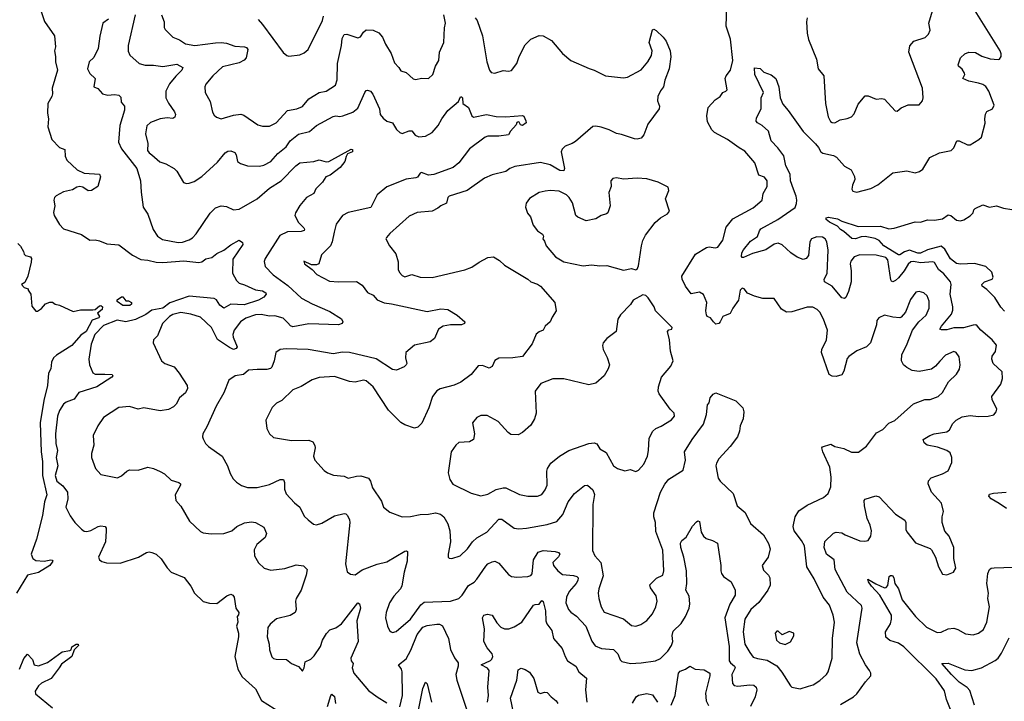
# Model space of a CAD drawing. Extents: x 2293139 to 2515392, y 824115 to 1006937.
# Tile 57 of 256: x 2328548 to 2335671, y 903422 to 908351. Entities that reach past the tile are written whole.
import ezdxf

# ---------------------------------------------------------------- set-up
doc = ezdxf.new("R2010")
doc.units = 0

msp = doc.modelspace()

# ---------------------------------------------------------------- linework, layer by layer
at = {"layer": '0CON10XD'}
for points in [[(2328682.9, 908475), (2328727.4, 908337.4), (2328800, 908235), (2328806.2, 908155), (2328798.8, 908125), (2328807.5, 908085), (2328807.1, 908045), (2328821.4, 907985), (2328783.8, 907855), (2328786.2, 907815), (2328781.2, 907795), (2328751.2, 907745), (2328748.8, 907675), (2328757.5, 907635), (2328751.2, 907575), (2328780, 907485), (2328835, 907426.7), (2328875, 907412.5), (2328876, 907365), (2328888, 907335), (2328965, 907266.2), (2329015, 907240), (2329125, 907232.5), (2329132.5, 907215), (2329112.5, 907145), (2329066.7, 907115), (2329042.4, 907112.4), (2329005, 907140.8), (2328984.3, 907145.7), (2328960.5, 907139.5), (2328930, 907120), (2328864.3, 907105.7), (2328812.6, 907077.4), (2328800.8, 907065), (2328794.2, 907045), (2328802.9, 907005), (2328793.2, 906956.8), (2328796.9, 906935), (2328835, 906870.8), (2328865, 906839.2), (2328995, 906797.1), (2329055, 906756.2), (2329095, 906758), (2329125, 906752), (2329179.3, 906730.7), (2329265, 906723.3), (2329365, 906647.8), (2329425, 906617.3), (2329475, 906612.7), (2329535, 906596.5), (2329583.8, 906593.8), (2329735, 906607.7), (2329844, 906596), (2329865, 906600.5), (2329895, 906622.3), (2329938.8, 906631.2), (2329975, 906660.9), (2330025, 906683.1), (2330075, 906723.3), (2330137, 906757), (2330159.3, 906739.3), (2330163.3, 906725), (2330091.2, 906618.8), (2330087.9, 906517.9), (2330116, 906465), (2330135.6, 906445.6), (2330175, 906433.9), (2330255, 906396.9), (2330305, 906389.4), (2330328, 906375), (2330330.6, 906365), (2330315.4, 906345), (2330275, 906323.3)], [(2331573, 906987), (2331533.2, 906966.8), (2331423.2, 906956.8), (2331365, 906930.8), (2331225.8, 906805), (2331202.5, 906775), (2331197.5, 906765), (2331224.3, 906715), (2331268.7, 906658.7), (2331285, 906600), (2331287.1, 906545), (2331295, 906523.8), (2331315, 906502), (2331335, 906492), (2331385, 906508.5), (2331445, 906488.9), (2331532.7, 906487.3), (2331767.2, 906542.8), (2331818.2, 906561.8), (2331871.7, 906598.3), (2331935, 906630), (2331975, 906635.8), (2332020.3, 906610.3), (2332055.5, 906575.5), (2332223.9, 906473.9), (2332245.3, 906455.3), (2332295, 906438.5), (2332315.8, 906425), (2332420, 906305), (2332430, 906245), (2332399.3, 906200.7), (2332386.7, 906165), (2332350, 906135), (2332333.9, 906106.1), (2332305, 906093.8), (2332285, 906076.7), (2332255, 906006.7), (2332185, 905914.3), (2332115.4, 905904.6), (2332015, 905903.1), (2331984.3, 905885.7), (2331965, 905843.3), (2331945, 905831.2), (2331895, 905851.2), (2331865, 905848), (2331815, 905784.4), (2331739.8, 905730.2), (2331691.7, 905708.3), (2331588.7, 905681.3), (2331565, 905668), (2331535, 905626.7), (2331508, 905545), (2331456.4, 905433.6), (2331428.8, 905405), (2331405, 905397.1), (2331335, 905420.6), (2331305, 905437.5), (2331215, 905526.9), (2331105.4, 905695), (2331055, 905740), (2331035, 905744.2), (2330975, 905730), (2330935, 905735.5), (2330825, 905770.5), (2330715, 905762.5), (2330663, 905747), (2330585, 905698.6), (2330525, 905674.4), (2330445, 905596), (2330405, 905577.5), (2330373.6, 905546.4), (2330328, 905455), (2330336.7, 905395), (2330356.2, 905356.2), (2330385, 905330), (2330515, 905307.5), (2330640.6, 905309.4), (2330667.9, 905297.9), (2330682.6, 905272.6), (2330685.6, 905255), (2330674.4, 905195), (2330683.1, 905165), (2330750.7, 905090.7), (2330775, 905072.9), (2330817.6, 905057.6), (2330895, 905050.6), (2330925, 905035.6), (2330985, 905050.9), (2331015, 905052.1), (2331072, 905035), (2331086.7, 905015), (2331100, 904965), (2331165, 904870), (2331180, 904825), (2331225, 904790), (2331315, 904756.2), (2331375, 904759.2), (2331445, 904773.1), (2331505, 904774.3), (2331555, 904785.7), (2331593.3, 904775), (2331616.4, 904756.4), (2331644.2, 904705), (2331659.2, 904655), (2331663.8, 904575), (2331647.5, 904485), (2331647.5, 904465), (2331655, 904457.5), (2331675, 904453.8), (2331735.6, 904474.4), (2331788, 904525), (2331822.9, 904575), (2331855.4, 904604.6), (2331928, 904645), (2332015, 904739.2), (2332035, 904740), (2332125, 904674.2), (2332159.1, 904669.1), (2332215, 904673.1), (2332365, 904700.6), (2332435, 904722), (2332476.2, 904773.8), (2332516.4, 904865), (2332561.9, 904925), (2332635, 904982.5), (2332655.7, 904985.7), (2332695, 904951.2), (2332707, 904917), (2332694.5, 904845), (2332691.9, 904511.9), (2332708.8, 904475), (2332751.9, 904425), (2332769.1, 904329.1), (2332737.8, 904235), (2332733.3, 904205), (2332736.9, 904165), (2332754.4, 904105), (2332775.5, 904065.5), (2332915, 904017.5), (2332975, 903969.2), (2333005, 903965.7), (2333042.4, 903977.6), (2333085, 904007.1), (2333126.5, 904055), (2333151.1, 904105), (2333158.9, 904145), (2333152.2, 904185), (2333111.5, 904241.5), (2333106.7, 904265), (2333155, 904312.2), (2333200.6, 904335), (2333208.8, 904365), (2333200.4, 904515), (2333151, 904651), (2333147.6, 904715), (2333135.9, 904755), (2333135.3, 904784.7), (2333183.8, 904935), (2333215, 904992.9), (2333245, 905027.1), (2333347, 905093), (2333364.2, 905165), (2333357.5, 905225), (2333413.1, 905315), (2333494.5, 905425.5), (2333517.5, 905495), (2333523.3, 905565), (2333535, 905580), (2333543.9, 905616.1), (2333565, 905642.5), (2333585, 905652.5), (2333730, 905595), (2333780, 905545), (2333786.7, 905515), (2333782.5, 905465), (2333761.2, 905415), (2333756, 905375), (2333740.8, 905335), (2333687.5, 905265), (2333605.6, 905175), (2333588.2, 905145), (2333584.6, 905125), (2333601.1, 905035), (2333615, 905014.3), (2333709.5, 904925), (2333737.5, 904835), (2333796.1, 904786.1), (2333835, 904708.8), (2333930, 904625), (2333965, 904563.8), (2333977.8, 904525), (2333962.5, 904465), (2333918.8, 904405), (2333929.1, 904369.1), (2333964.6, 904334.6), (2333974.4, 904315), (2333977.6, 904262.4), (2333961.1, 904225), (2333895, 904135.6), (2333837.8, 904085), (2333792.9, 904017.1), (2333782, 903925), (2333795, 903836.2), (2333828.9, 903775), (2333855, 903742.2), (2333885, 903730.4), (2333955, 903718.4), (2334025, 903678.6), (2334062.7, 903632.7), (2334123.6, 903533.6), (2334135, 903524), (2334195, 903511.9), (2334255, 903531.8), (2334288.1, 903541.9), (2334336.9, 903573.1), (2334385.8, 903615), (2334397.1, 903635), (2334425.3, 903734.7), (2334429.2, 903875), (2334441.5, 903995), (2334431.9, 904045), (2334407.5, 904117.5), (2334361.4, 904175), (2334295, 904307.5), (2334242.7, 904395), (2334225.3, 904545), (2334204.6, 904585), (2334150.9, 904655), (2334143.1, 904685), (2334159.1, 904755), (2334185, 904799.2), (2334245, 904840.6), (2334363.4, 904896.6), (2334396, 904925), (2334415, 904972.5), (2334417.7, 905042.3), (2334408, 905115), (2334357.5, 905225), (2334350, 905255), (2334355, 905262.5), (2334415, 905280.8), (2334445.5, 905265.5), (2334509.4, 905249.4), (2334565, 905222.5), (2334615.7, 905224.3), (2334675, 905266.2), (2334745.7, 905364.3), (2334792.4, 905387.6), (2334835, 905432), (2334877.9, 905452.1), (2335015, 905573.8), (2335095, 905604.2), (2335135, 905604), (2335192.5, 905625), (2335223.8, 905655), (2335267.7, 905732.3), (2335325, 905786.7), (2335346.6, 905823.4), (2335352.2, 905855), (2335345, 905913.3), (2335323.9, 905943.9), (2335305, 905951.2), (2335245.7, 905924.3), (2335205, 905881.2), (2335173.3, 905845), (2335145, 905823.8), (2335055, 905806.7), (2335005, 905814.5), (2334965.3, 905835.3), (2334942.2, 905855), (2334927.3, 905885), (2334929.4, 905930.6), (2334964.6, 905995.4), (2335007.1, 906105), (2335053.6, 906166.4), (2335105, 906214), (2335127.5, 906265), (2335128.6, 906315), (2335113.2, 906353.2), (2335090, 906375), (2335055, 906384.4), (2335030.7, 906379.3), (2334992.4, 906327.6), (2334955.8, 906235), (2334925, 906200), (2334915, 906196), (2334865, 906200), (2334805, 906214), (2334763.3, 906195), (2334748.8, 906175), (2334747.5, 906145), (2334702.5, 906015), (2334675, 905984), (2334605, 905956.9), (2334546.2, 905915), (2334535, 905900), (2334510.3, 905809.7), (2334495, 905782), (2334455, 905770.8), (2334425, 905774.2), (2334404.2, 905785), (2334348.6, 905945), (2334351.4, 905965), (2334385.6, 906035), (2334390.9, 906105), (2334363.5, 906185), (2334337.5, 906235), (2334317.5, 906255), (2334285, 906271.1), (2334245, 906271.2), (2334135, 906237.3), (2334096.3, 906236.3), (2334058.3, 906258.3), (2334005.8, 906335.8), (2333925, 906334.3), (2333865, 906350.6), (2333812.9, 906372.9), (2333788.8, 906405), (2333775, 906409.2), (2333760.6, 906395), (2333747.9, 906322.1), (2333707.1, 906265), (2333688, 906225), (2333633.8, 906205), (2333616, 906165), (2333605, 906154), (2333585, 906150), (2333566.7, 906166.7), (2333546.2, 906195), (2333522.5, 906205), (2333515.9, 906215.9), (2333511.1, 906245), (2333518.6, 906305), (2333494.5, 906364.5), (2333465, 906381.4), (2333405, 906367.5), (2333363.8, 906425), (2333341.5, 906475), (2333338.9, 906495), (2333436.7, 906655), (2333515.5, 906704.5), (2333535, 906708.1), (2333579.2, 906700.8), (2333597.5, 906705), (2333633.6, 906756.4), (2333658.6, 906851.4), (2333708.3, 906911.7), (2333855, 906989.1), (2333920, 907045), (2333925.8, 907095), (2333956.4, 907145), (2333955.4, 907185), (2333935, 907211.4), (2333895, 907226.7), (2333866.2, 907316.2), (2333795, 907400.8), (2333753.4, 907423.4), (2333668.8, 907485), (2333575.3, 907535.3), (2333554.2, 907555), (2333523.2, 907613.2), (2333519.5, 907655), (2333528.1, 907715), (2333579.1, 907770.9), (2333614.4, 907795.6), (2333635, 907823.3), (2333657.3, 907832.7), (2333665.9, 907844.1), (2333651.2, 907925), (2333658.8, 907945), (2333689.2, 907985), (2333706.4, 908055), (2333689.2, 908209.2), (2333657.9, 908305), (2333664.6, 908444.6)], [(2334485, 903400), (2334580.8, 903455), (2334604, 903476), (2334666.6, 903563.4), (2334706.2, 903605), (2334706.2, 903625), (2334696.2, 903645), (2334667.1, 903685), (2334625, 903764), (2334603.8, 903845), (2334635, 904050), (2334643.1, 904095), (2334638.6, 904115), (2334535, 904211.1), (2334446.5, 904375), (2334440, 904445), (2334385.7, 904485), (2334367.8, 904535), (2334373, 904577), (2334435, 904638), (2334455.8, 904644.2), (2334495, 904640.8), (2334520, 904625), (2334625, 904582.5), (2334660.9, 904579.1), (2334685, 904585.8), (2334705.6, 904615), (2334709.1, 904655), (2334700, 904695), (2334677.9, 904745), (2334658.7, 904835), (2334656.8, 904873.2), (2334665.6, 904884.4), (2334742.7, 904907.3), (2334765, 904900), (2334885, 904774.3), (2334951.2, 904731.2), (2334958.5, 904715), (2334958.1, 904665), (2334965, 904648), (2335027.6, 904567.6), (2335135, 904526.2), (2335145, 904516.7), (2335174, 904465), (2335194, 904395), (2335225, 904342.5), (2335255, 904336.7), (2335303.9, 904356.1), (2335321.2, 904385), (2335306, 904455), (2335306.2, 904535), (2335273.3, 904615), (2335241.4, 904651.4), (2335222.5, 904715), (2335220.6, 904755), (2335230, 904795), (2335217.5, 904855), (2335144.2, 904935), (2335121.4, 904995), (2335123.2, 905016.8), (2335141.1, 905038.9), (2335223.3, 905066.7), (2335265, 905088), (2335290.7, 905149.3), (2335292.2, 905185), (2335278.3, 905218.3), (2335256, 905235), (2335188.9, 905258.9), (2335112.5, 905275), (2335090.3, 905290.3), (2335084.2, 905315.8), (2335133, 905343), (2335163.4, 905356.6), (2335255, 905370), (2335274.7, 905385.3), (2335299.8, 905430.2), (2335321.9, 905455), (2335365, 905479.5), (2335425, 905487.9), (2335485, 905481.8), (2335555, 905483.5), (2335595.6, 905494.4), (2335612, 905515), (2335616.2, 905535), (2335584.2, 905605), (2335580.8, 905625), (2335644.7, 905715.3), (2335658.5, 905755), (2335655.5, 905805.5), (2335590, 905865), (2335580, 905895), (2335582.3, 905917.7), (2335608.3, 905951.7), (2335615, 905997.5), (2335583.3, 906035), (2335501.4, 906105), (2335475, 906138), (2335465, 906144), (2335445, 906142.9), (2335376.5, 906123.5), (2335305, 906122.2), (2335255, 906107.3), (2335217.1, 906107.1), (2335205, 906112.5), (2335215.6, 906135), (2335288.2, 906221.8), (2335298.9, 906251.1), (2335299.2, 906275), (2335279.2, 906365), (2335286.4, 906435), (2335281.5, 906455), (2335234.2, 906514.2), (2335195.2, 906545.2), (2335165, 906594.2), (2335155, 906599.1), (2335065, 906591.5), (2335015, 906601.9), (2334995, 906600), (2334975, 906582.7), (2334946.3, 906535), (2334905, 906484.5), (2334885, 906464.3), (2334865, 906454.2), (2334855, 906458.8), (2334850, 906470), (2334827.3, 906615), (2334815, 906632.1), (2334745, 906648.8), (2334625, 906650), (2334585, 906635.4), (2334559.6, 906605), (2334555.4, 906585), (2334562.4, 906535), (2334562.5, 906455), (2334544.4, 906385), (2334525, 906341.2), (2334513.9, 906333.9), (2334495, 906340), (2334425, 906423.8), (2334371.2, 906455), (2334368.8, 906475), (2334389.2, 906515), (2334396.7, 906685), (2334387.5, 906745), (2334374.2, 906765), (2334355, 906777.3), (2334315, 906781.1), (2334275.7, 906765), (2334264.2, 906744.2), (2334253.9, 906646.1), (2334237.5, 906625), (2334215, 906616.7), (2334172.7, 906632.7), (2334126.7, 906665), (2334065, 906722), (2334034.1, 906734.1), (2334005, 906727.3), (2333945, 906685.8), (2333849.9, 906660.1), (2333785, 906631.8), (2333775, 906631.5), (2333768.7, 906638.7), (2333772.2, 906665), (2333784.1, 906685.9), (2333835, 906750), (2333886.4, 906783.6), (2333899.6, 906825), (2333910.8, 906839.2), (2334032, 906905), (2334157.7, 906992.3), (2334168.8, 907021.2), (2334170, 907045), (2334165.4, 907075), (2334146.1, 907125), (2334125.4, 907185), (2334122.6, 907232.6), (2334089.5, 907295), (2334075, 907366.7), (2334032.5, 907425), (2333984.5, 907474.5), (2333964, 907545), (2333920, 907585), (2333885, 907603.8), (2333877.1, 907617.1), (2333879.1, 907640.9), (2333912.9, 907705), (2333912.2, 907785), (2333928.1, 907825), (2333866.2, 907953.8), (2333865, 908002.5), (2333905, 907996.7), (2333931.2, 907971.2), (2333985, 907951.5), (2334017.9, 907925), (2334040.8, 907865), (2334048.8, 907785), (2334069.1, 907739.1), (2334107.5, 907695), (2334215, 907541.5), (2334305, 907453.6), (2334325.8, 907425.8), (2334344.7, 907394.7), (2334358.8, 907385), (2334435, 907369.2), (2334457.6, 907357.6), (2334515, 907291.2), (2334564.3, 907264.3), (2334587.3, 907217.3), (2334590, 907195), (2334573.1, 907155), (2334568, 907125), (2334575, 907111.2), (2334605, 907104.3), (2334705, 907131.2), (2334755, 907156.9), (2334865, 907244.5), (2334965, 907258.8), (2335025, 907243.1), (2335056.5, 907253.5), (2335080.6, 907269.4), (2335133.3, 907355), (2335202.3, 907387.7), (2335285.5, 907404.5), (2335305.5, 907424.5), (2335327.5, 907475), (2335345, 907475.7), (2335405, 907445.5), (2335425, 907446.7), (2335486.3, 907483.7), (2335505, 907502), (2335533.6, 907603.6), (2335530, 907635), (2335535, 907667.5), (2335545, 907686.7), (2335586.7, 907705), (2335597.7, 907732.3), (2335559.1, 907835), (2335536.6, 907866.6), (2335515, 907880.9), (2335485, 907892.2), (2335413.8, 907905), (2335370, 907925), (2335386, 907955), (2335384, 907965), (2335365, 907993.8), (2335338.8, 908015), (2335336.2, 908025), (2335354, 908075), (2335385.6, 908104.4), (2335415, 908116.9), (2335463.2, 908113.2), (2335507.4, 908087.4), (2335568.3, 908068.3), (2335627.8, 908062.2), (2335635.5, 908064.5), (2335648.6, 908085), (2335648.9, 908105), (2335640, 908125), (2335460.6, 908415)], [(2334245.6, 908365), (2334240, 908335), (2334245.9, 908254.1), (2334255, 908207.5), (2334312.9, 908065), (2334324, 907995), (2334365.8, 907945), (2334377.5, 907745), (2334397.7, 907647.7), (2334414, 907615), (2334425, 907606.2), (2334445, 907606), (2334482.6, 907627.4), (2334535, 907635.7), (2334565, 907649.2), (2334585, 907670), (2334615, 907738.8), (2334665, 907800), (2334685, 907799.2), (2334745, 907776.2), (2334785, 907781.2), (2334805, 907776), (2334880.7, 907690.7), (2334895, 907690), (2334925, 907713.8), (2334975, 907734), (2335003.9, 907736.1), (2335056.1, 907733.9), (2335080, 907765), (2335083.8, 907785), (2335078, 907855), (2334981.4, 908115), (2334988.7, 908161.3), (2335016, 908195), (2335097.9, 908222.1), (2335122, 908245), (2335133.8, 908275), (2335125.6, 908325), (2335151.4, 908415)], [(2329190.8, 908355), (2329150, 908325), (2329127.3, 908232.7), (2329116.6, 908143.4), (2329085, 908078), (2329050, 908045), (2329039.2, 907995), (2329055, 907962), (2329094.2, 907925), (2329083.3, 907865), (2329112.3, 907852.3), (2329147.5, 907815), (2329185, 907804.4), (2329235, 907809.2), (2329265, 907803.8), (2329279.5, 907789.5), (2329283.3, 907755), (2329305.9, 907725.9), (2329306.1, 907696.1), (2329272.5, 907585), (2329263.5, 907465), (2329285, 907417.1), (2329395.3, 907275.3), (2329421.9, 907185), (2329425.7, 907104.3), (2329440.6, 906995), (2329474.3, 906945), (2329514.4, 906834.4), (2329545.5, 906785.5), (2329582, 906762), (2329695, 906740.5), (2329725, 906742.5), (2329775, 906758.1), (2329797.4, 906772.6), (2329825, 906802.9), (2329925, 906952), (2329965, 906990), (2330005, 907004.2), (2330045, 906999.2), (2330095.7, 906975.7), (2330135, 906981.1), (2330265, 907054.4), (2330355, 907131.5), (2330439.5, 907185), (2330545, 907294.5), (2330575, 907314.5), (2330675, 907324.6), (2330715, 907336.5), (2330765, 907323.1), (2330785, 907324.4), (2330945, 907413.8), (2330955, 907412.5), (2330955.8, 907395), (2330920, 907380), (2330909.2, 907360.8), (2330901.1, 907325), (2330866.9, 907283.1), (2330794.3, 907225.7), (2330762.5, 907215), (2330738.8, 907175), (2330691.2, 907128.8), (2330675, 907094), (2330622.9, 907065), (2330575, 907006.9), (2330542.7, 906955), (2330539.6, 906935), (2330564.2, 906884.2), (2330602.5, 906845), (2330608, 906835), (2330605, 906827.5), (2330585, 906820), (2330485, 906817.3), (2330430.5, 906789.5), (2330324.3, 906625), (2330317, 906603), (2330323.3, 906565), (2330381.9, 906505), (2330488.7, 906428.7), (2330587.8, 906337.8), (2330664.3, 906295), (2330790.9, 906240.9), (2330877.3, 906187.3), (2330886.7, 906165), (2330880, 906155), (2330855, 906143.5), (2330638.7, 906151.3), (2330525, 906129.4), (2330506.6, 906136.6), (2330488.3, 906158.3), (2330455, 906191.4), (2330395, 906210), (2330355, 906205.8), (2330295, 906218.5), (2330252.8, 906217.2), (2330185, 906193.3), (2330144.3, 906165), (2330099.4, 906105), (2330090.5, 906075), (2330092.3, 906055), (2330122.5, 905985), (2330115, 905972), (2330095, 905966.7), (2330065, 905979.2), (2329978.7, 906038.7), (2329935.6, 906125), (2329855, 906199.4), (2329785, 906222.5), (2329715, 906234.4), (2329655, 906217.8), (2329630.8, 906205), (2329580.8, 906155), (2329546, 906065), (2329516.7, 906035), (2329514.2, 906015), (2329574.4, 905884.4), (2329597.5, 905865), (2329665, 905840.8), (2329702, 905795), (2329759.2, 905705), (2329762.5, 905685), (2329748, 905652), (2329704.4, 905615.6), (2329679.7, 905570.3), (2329659.8, 905550.2), (2329625, 905532.9), (2329565, 905522.2), (2329445, 905543.3), (2329405, 905533.8), (2329343.6, 905553.6), (2329265, 905546), (2329155, 905473.8), (2329114, 905415), (2329080, 905345), (2329085.5, 905274.5), (2329066.9, 905215), (2329067.1, 905185), (2329095.8, 905105), (2329135, 905062), (2329255, 905037.5), (2329285, 905052), (2329323, 905087), (2329343.3, 905095), (2329405, 905094.3), (2329475, 905115.8), (2329515, 905105.8), (2329565, 905082.5), (2329595, 905065.7), (2329645, 905021.2), (2329700, 905005), (2329712.5, 904995), (2329712.5, 904985), (2329674, 904915), (2329678.8, 904875), (2329715, 904833.3), (2329777.5, 904725), (2329855, 904650.6), (2329875, 904640), (2329932.4, 904632.4), (2330025, 904635.6), (2330083.8, 904655), (2330118, 904685), (2330175, 904713.3), (2330225, 904720), (2330255, 904714), (2330315, 904680), (2330333.8, 904635), (2330324.1, 904605.9), (2330264, 904555), (2330243.2, 904516.8), (2330245.8, 904475), (2330275, 904424), (2330316.2, 904385), (2330365, 904369.4), (2330465, 904381.8), (2330547.9, 904407.9), (2330602.3, 904402.3), (2330628.8, 904375), (2330621.1, 904335), (2330584.4, 904225.6), (2330548.8, 904165), (2330543.8, 904145), (2330548, 904085), (2330540, 904065), (2330505, 904042.5), (2330405, 904019.2), (2330359.3, 903980.7), (2330343.8, 903956.2), (2330339.2, 903889.2), (2330353.8, 903835), (2330356.2, 903795), (2330372.7, 903742.7), (2330385, 903731.2), (2330403.6, 903726.4), (2330477.5, 903725), (2330515, 903696.2), (2330564.1, 903674.1), (2330595, 903640), (2330606.1, 903663.9), (2330612.7, 903707.3), (2330655, 903726), (2330679.1, 903750.9), (2330725, 903818.8), (2330738.1, 903865), (2330767.2, 903912.8), (2330792.4, 903937.6), (2330835, 903952.9), (2330875, 903981.1), (2330995, 904133.8), (2331006.8, 904126.8), (2331013.5, 904095), (2330986.2, 904005), (2330995.6, 903855.6), (2330944.4, 903734.4), (2330945.7, 903715), (2330960, 903695), (2330953.1, 903665), (2330965.8, 903625), (2331070.3, 903500.3), (2331133.4, 903453.4), (2331205, 903412)], [(2329384.6, 908385), (2329331.8, 908165), (2329333.6, 908123.6), (2329344.3, 908095), (2329413.3, 908035), (2329455, 908021.4), (2329515, 908022.5), (2329583.4, 908013.4), (2329685, 908030), (2329728.8, 908005), (2329721.4, 907985), (2329677.3, 907942.7), (2329632.6, 907887.4), (2329604.6, 907835), (2329606.5, 907785), (2329625, 907746), (2329668.9, 907685), (2329674.4, 907665), (2329670, 907645), (2329655, 907637.1), (2329615, 907640.5), (2329565, 907633.5), (2329495, 907608.2), (2329467.2, 907582.8), (2329458.9, 907525), (2329476.2, 907455), (2329473.6, 907405), (2329485, 907387.1), (2329503.6, 907373.6), (2329563, 907323), (2329605, 907308.9), (2329665.3, 907275.3), (2329684.3, 907255), (2329734.3, 907174.3), (2329755, 907166), (2329775, 907167.5), (2329809.3, 907180.7), (2329865, 907215.8), (2329979.1, 907320.9), (2330035, 907387.1), (2330055, 907399.2), (2330075, 907402.5), (2330105, 907391.2), (2330115, 907372.5), (2330124.5, 907325), (2330145, 907310), (2330195.8, 907294.2), (2330282.7, 907292.7), (2330315, 907299.4), (2330365.7, 907325), (2330415.9, 907384.1), (2330475, 907431.4), (2330505, 907475.6), (2330565, 907523.5), (2330645, 907541.9), (2330695.3, 907584.7), (2330815, 907651.5), (2330835, 907655.4), (2330865, 907649.5), (2330886.2, 907655), (2330958.1, 907681.9), (2330995, 907710), (2331045, 907823.8), (2331055, 907838), (2331065, 907840), (2331085, 907833.8), (2331103.2, 907813.2), (2331150.8, 907705), (2331156, 907665), (2331178, 907638), (2331205, 907617.1), (2331245, 907603.8), (2331275, 907556.7), (2331297.5, 907535), (2331315, 907528.8), (2331365, 907548), (2331385, 907548), (2331410, 907515), (2331435, 907503.1), (2331485, 907509.1), (2331531.4, 907535), (2331575, 907586), (2331600.8, 907635), (2331646, 907695), (2331721.7, 907758.3), (2331737, 907793), (2331745, 907793.3), (2331751.2, 907785), (2331753.3, 907745), (2331795.6, 907715.6), (2331820, 907655), (2331830, 907645), (2331925.9, 907664.1), (2331995, 907651.4), (2332065, 907649.2), (2332185, 907658.8), (2332195, 907652.5), (2332209.7, 907619.7), (2332211.2, 907605), (2332185, 907586.7), (2332170, 907590), (2332160.7, 907610.7), (2332155, 907613.3), (2332145, 907606.2), (2332139.2, 907590.8), (2332098.8, 907545), (2332085, 907517.5), (2332015, 907508.8), (2331935, 907508.8), (2331915, 907502), (2331803.1, 907416.9), (2331725, 907315.8), (2331685, 907281.4), (2331545, 907231.2), (2331505, 907226.7), (2331454.2, 907245.8), (2331445, 907241.2), (2331427.1, 907212.9), (2331415, 907206.9), (2331345, 907198.1), (2331205, 907142), (2331133.8, 907085), (2331088.3, 906991.7), (2330925, 906956.7), (2330884.5, 906935.5), (2330837.6, 906872.4), (2330822.2, 906815), (2330808.5, 906745), (2330795.5, 906715), (2330730.5, 906649.5), (2330711.4, 906585), (2330695, 906578.5), (2330658.1, 906578.1), (2330602.5, 906605), (2330607.5, 906585), (2330664.3, 906544.3), (2330698.6, 906508.6), (2330789.1, 906459.1), (2330855, 906454.4), (2330985, 906458), (2331025, 906431.2), (2331065, 906377.1), (2331105, 906358.1), (2331134.7, 906324.7), (2331185, 906303.2), (2331237, 906297), (2331495, 906240.8), (2331595, 906259.4), (2331645, 906254), (2331713.3, 906215), (2331768.8, 906165), (2331765, 906153.8), (2331745, 906144.4), (2331665, 906143.3), (2331612.5, 906135), (2331578.3, 906111.7), (2331550, 906045), (2331518.3, 906021.7), (2331405, 905997.5), (2331341.2, 905945), (2331339.2, 905905), (2331348, 905865), (2331343.8, 905855), (2331328.3, 905841.7), (2331274, 905816), (2331245, 905820.8), (2331127.6, 905897.6), (2330934.1, 905944.1), (2330883.2, 905946.8), (2330815, 905934), (2330635, 905965.5), (2330475, 905971.8), (2330433.6, 905966.4), (2330400.8, 905945), (2330390, 905885), (2330372.4, 905837.6), (2330362.6, 905827.4), (2330335, 905820.5), (2330265, 905821.8), (2330204.5, 905815.5), (2330166.7, 905785), (2330107.5, 905775), (2330061.2, 905745), (2330025, 905653.3), (2329968.6, 905555), (2329903, 905407), (2329873.8, 905355), (2329870, 905335), (2329875, 905320), (2329893.3, 905285), (2329913.3, 905265), (2330013.4, 905193.4), (2330050.8, 905125), (2330069.7, 905069.7), (2330091.3, 905031.3), (2330116.6, 905006.6), (2330153.2, 904983.2), (2330195, 904967.1), (2330265, 904968.1), (2330355, 904988.5), (2330433.3, 905025), (2330456.2, 905025), (2330462.9, 905005), (2330463.1, 904955), (2330475, 904921.2), (2330535, 904856), (2330574, 904825), (2330605, 904760), (2330635, 904733.8), (2330672.5, 904702.5), (2330695, 904698.8), (2330735, 904710.8), (2330825, 904762.2), (2330895, 904780), (2330907.6, 904777.6), (2330920, 904765), (2330934.4, 904735), (2330935.5, 904715.5), (2330904.1, 904415.9), (2330917.5, 904357.5), (2330941.7, 904341.7), (2330975, 904335.8), (2331026.8, 904373.2), (2331135, 904412.9), (2331205, 904431.5), (2331335, 904508), (2331345, 904511.2), (2331353.3, 904505), (2331350, 904435), (2331328.9, 904355), (2331313.2, 904256.8), (2331303.8, 904235), (2331255, 904183.3), (2331224.2, 904135), (2331198.6, 904065), (2331195.6, 904025), (2331210, 903965), (2331223.4, 903933.4), (2331235, 903923.8), (2331245, 903918.8), (2331272.1, 903927.9), (2331375, 904015.6), (2331449.8, 904120.2), (2331475, 904138.9), (2331665, 904147.1), (2331725, 904165.8), (2331749.8, 904190.2), (2331795, 904260), (2331835, 904284.5), (2331854.5, 904305), (2331919.8, 904400.2), (2331935, 904415.6), (2331965, 904431.1), (2331985, 904434.3), (2332015, 904420), (2332085, 904338), (2332105, 904324), (2332145, 904320), (2332224.2, 904324.2), (2332245, 904332.5), (2332255.4, 904344.6), (2332264.7, 904445), (2332298.9, 904501.1), (2332335, 904513.4), (2332422.5, 904505), (2332447.1, 904497.1), (2332454.4, 904485), (2332445, 904466.9), (2332405.6, 904425), (2332409.4, 904405), (2332441.4, 904365), (2332475, 904339.1), (2332555, 904331.5), (2332578, 904325), (2332588.1, 904315), (2332585.7, 904295.7), (2332573.8, 904275), (2332523.4, 904215), (2332502.7, 904175), (2332498.5, 904135), (2332518.6, 904085), (2332535, 904065.7), (2332575, 904038.6), (2332643.1, 903965), (2332687.6, 903857.6), (2332712.4, 903822.4), (2332755.9, 903804.1), (2332845, 903795.6), (2332875.7, 903765), (2332891.7, 903721.7), (2332905, 903710), (2332966.3, 903696.3), (2333045, 903700), (2333146.7, 903715), (2333185, 903732.5), (2333237.1, 903785), (2333263.4, 903826.6), (2333272.9, 903855), (2333268.5, 903898.5), (2333275, 903930), (2333333.1, 903985), (2333365, 904034.2), (2333390.4, 904095), (2333396.7, 904126.7), (2333392, 904182), (2333366.7, 904225), (2333375.3, 904275), (2333371.2, 904365), (2333353.3, 904465), (2333330.5, 904535), (2333329.4, 904565), (2333339.2, 904585), (2333370, 904610), (2333415, 904688.8), (2333445, 904720), (2333455, 904726), (2333465, 904722.5), (2333476.9, 904645), (2333495, 904616.7), (2333515, 904600), (2333561.2, 904585), (2333595.4, 904565.4), (2333621.4, 904405), (2333619.4, 904365), (2333624.4, 904345), (2333640, 904325), (2333695, 904286.7), (2333724.5, 904225), (2333725, 904190), (2333684.6, 904125), (2333648.4, 904025), (2333681.2, 903818.8)], [(2329572.9, 908385), (2329594.2, 908335), (2329592.9, 908295), (2329599.3, 908279.3), (2329655, 908224.2), (2329705, 908205.8), (2329747.5, 908175), (2329815, 908164.6), (2329965, 908182.5), (2330005, 908186), (2330045, 908180.7), (2330105, 908159.1), (2330175, 908154.3), (2330188.9, 908148.9), (2330199.2, 908135), (2330186.7, 908075), (2330172.9, 908057.1), (2330135, 908039.5), (2330015, 908009.4), (2329944.6, 907945.4), (2329894.3, 907885), (2329888.6, 907865), (2329890.8, 907825), (2329925, 907760), (2329942.4, 907682.4), (2329955, 907660), (2329972.5, 907645), (2330005, 907634.2), (2330095, 907661.5), (2330147.9, 907667.9), (2330170.4, 907660.4), (2330270.2, 907590.2), (2330305, 907580), (2330355, 907580), (2330404.3, 907605), (2330485, 907693.3), (2330553.3, 907705), (2330595, 907722.2), (2330640.5, 907779.5), (2330684, 907806), (2330715, 907823.1), (2330765, 907834.5), (2330833, 907877), (2330845.7, 907915), (2330847.3, 908035), (2330875.6, 908165), (2330880, 908215), (2330895.8, 908244.2), (2330915, 908245.7), (2330995, 908219.4), (2331013.2, 908226.8), (2331035, 908260), (2331055, 908278), (2331105, 908274.2), (2331145.4, 908255.4), (2331173.1, 908225), (2331193.9, 908173.9), (2331235.3, 908105.3), (2331259.4, 908039.4), (2331292, 908005), (2331305, 907980), (2331345, 907968.8), (2331395, 907924.2), (2331415, 907917.5), (2331455, 907928), (2331505, 907925.8), (2331536.7, 907953.3), (2331556.4, 908013.6), (2331580, 908055), (2331584.2, 908115), (2331616.9, 908185), (2331621.5, 908291.5), (2331628.2, 908325), (2331616.8, 908385)], [(2330272.1, 908352.1), (2330305, 908317.1), (2330453.2, 908113.2), (2330481.2, 908091.2), (2330495, 908088), (2330575, 908097.5), (2330605, 908110.8), (2330636, 908135), (2330739.5, 908345), (2330746.7, 908375)], [(2331844, 908365), (2331858.6, 908345), (2331895.8, 908235), (2331927.5, 908045), (2331946.1, 907986.1), (2331959.3, 907969.3), (2331985, 907963.3), (2332045, 907983.8), (2332085, 907978.8), (2332105, 907984), (2332145.5, 908034.5), (2332160.6, 908085), (2332205, 908170), (2332245, 908210.8), (2332305.9, 908235.9), (2332335, 908233.8), (2332395, 908201.2), (2332475.8, 908105.8), (2332535, 908056.2), (2332667.7, 907997.7), (2332705, 907986), (2332785.9, 907945.9), (2332915, 907931.4), (2332945, 907934.3), (2333045, 907988.6), (2333092, 908045), (2333118.3, 908091.7), (2333124, 908125), (2333101.2, 908185), (2333125, 908277.5), (2333135, 908282.5), (2333152.3, 908272.3), (2333203.8, 908225), (2333224, 908195), (2333254, 908125), (2333258.3, 908081.7), (2333245.8, 907995), (2333215.9, 907914.1), (2333206.7, 907865), (2333183.9, 907836.1), (2333163.8, 907795), (2333162, 907765), (2333177.5, 907725), (2333174, 907705), (2333092.5, 907595), (2333062.7, 907517.3), (2333045, 907493.8), (2333015, 907486.2), (2332995, 907489.2), (2332900.6, 907520.6), (2332865, 907527.1), (2332813.6, 907553.6), (2332755, 907573.1), (2332715, 907581.5), (2332695, 907579.4), (2332569.8, 907470.2), (2332545, 907454.4), (2332493.6, 907436.4), (2332472, 907415), (2332464.3, 907395), (2332490, 907275), (2332485, 907258.8), (2332455, 907259.5), (2332385, 907300.4), (2332315, 907317.8), (2332130.2, 907289.8), (2332095, 907275.8), (2332065, 907253.1), (2331965, 907227.8), (2331911.2, 907205), (2331785.4, 907114.6), (2331656.2, 907075), (2331645.5, 907064.5), (2331636.4, 907023.6), (2331595, 907005.7), (2331573, 906987)], [(2332915, 906540), (2332975, 906551.2), (2333005, 906542.5), (2333015, 906547.5), (2333025, 906570), (2333046.2, 906715), (2333056.2, 906755), (2333075, 906792.5), (2333145, 906883.8), (2333185, 906918.8), (2333235, 906946.7), (2333250, 906965), (2333221.2, 907055), (2333244, 907115), (2333239.5, 907139.5), (2333166, 907176), (2333085, 907199.2), (2333015, 907204), (2332915, 907198), (2332865, 907206), (2332838.3, 907201.7), (2332823.8, 907185), (2332826.7, 907145), (2332809.3, 907100.7), (2332819.2, 907005), (2332802, 906955), (2332794.2, 906945.8), (2332755, 906933.8), (2332715, 906910), (2332645, 906896), (2332585, 906922), (2332571.2, 906935), (2332546.6, 907026.6), (2332524.2, 907065), (2332505, 907084.3), (2332450.3, 907110.3), (2332385, 907115.6), (2332350.3, 907109.7), (2332305, 907100), (2332235, 907058.8), (2332211.2, 907025), (2332206.7, 906995), (2332221.7, 906951.7), (2332243.3, 906925), (2332263.8, 906865), (2332293.3, 906825), (2332330.7, 906800.7), (2332336.7, 906785), (2332332.5, 906765), (2332345, 906750), (2332356.4, 906716.4), (2332423.3, 906635), (2332485, 906600), (2332625, 906570), (2332685, 906578), (2332745, 906570), (2332795, 906574), (2332915, 906540)], [(2335672.9, 906242.9), (2335645, 906272.9), (2335602.7, 906342.7), (2335545, 906400.6), (2335511.2, 906425), (2335509.2, 906435), (2335527.1, 906455), (2335582.5, 906475), (2335591.2, 906488.8), (2335580.6, 906525), (2335538.1, 906565), (2335455, 906587.8), (2335355, 906583.1), (2335325, 906587.2), (2335281.1, 906621.1), (2335240.3, 906690.3), (2335215, 906712.7), (2335115, 906687.5), (2335065, 906662.7), (2335045, 906662.8), (2334985, 906683.2), (2334948.8, 906671.2), (2334915, 906650.4), (2334905, 906650.8), (2334800.6, 906715), (2334765.2, 906755.2), (2334737.5, 906767.5), (2334665, 906783.8), (2334635, 906780.5), (2334595.7, 906765.7), (2334568.8, 906768.8), (2334510, 906820), (2334485, 906832.5), (2334465, 906858.8), (2334440.9, 906870.9), (2334405.6, 906885.6), (2334383.3, 906905), (2334382.3, 906917.7), (2334398.3, 906921.7), (2334465, 906910), (2334494.6, 906894.6), (2334615, 906856.2), (2334775, 906858), (2334835, 906838.8), (2334875, 906843.3), (2335025, 906890), (2335065, 906886.7), (2335115, 906903.8), (2335165, 906900), (2335225, 906910), (2335265, 906939.2), (2335285, 906934), (2335325, 906900), (2335355, 906896), (2335377.7, 906902.3), (2335425, 906932.5), (2335446.1, 906953.9), (2335450, 906975), (2335460, 906985), (2335515, 907012.5), (2335565, 906996.2), (2335615, 907003.8), (2335665, 906987.5), (2335725, 906977.5)], [(2328535, 906732.5), (2328555, 906712.5), (2328576.7, 906675), (2328580, 906655), (2328590, 906645), (2328627, 906637), (2328632.5, 906625), (2328631.7, 906598.3), (2328606.2, 906495), (2328585, 906450), (2328560, 906435), (2328580, 906415), (2328610, 906405), (2328610, 906395), (2328627.5, 906365), (2328635, 906280), (2328665, 906242.5), (2328676.7, 906243.3), (2328705, 906262.5), (2328733.9, 906296.1), (2328765, 906307.5), (2328785, 906307.5), (2328805, 906293.3), (2328835, 906287.5), (2328935, 906240), (2328987.7, 906252.3), (2329078, 906252), (2329095, 906256.2), (2329125, 906281.9), (2329135, 906283.1), (2329148.1, 906275), (2329145, 906256.2), (2329111.2, 906228.8), (2329125.7, 906205.7), (2329120.8, 906195), (2329072.4, 906177.6), (2329029.1, 906095), (2328991.3, 906068.7), (2328925, 905993.7), (2328814.2, 905925.8), (2328792.9, 905905), (2328779.2, 905875), (2328773.2, 905826.8), (2328755.8, 905794.2), (2328750, 905705), (2328722.2, 905597.8), (2328697.3, 905435), (2328704.1, 905225), (2328712.5, 905155), (2328712.4, 905055), (2328744.6, 904915), (2328727.1, 904865), (2328712.2, 904765), (2328670.8, 904595), (2328631.2, 904485), (2328643.2, 904455), (2328665, 904440.9), (2328725, 904436.4), (2328774.1, 904444.1), (2328783.6, 904443.6), (2328787.5, 904435), (2328765, 904404.5), (2328685, 904352.8), (2328605, 904334.4), (2328525, 904204.6)], [(2330275, 906323.3), (2330171.4, 906288.6), (2330076.7, 906293.3), (2330025, 906264.4), (2329995, 906286.2), (2329971.4, 906325), (2329955.6, 906335), (2329775, 906350.5), (2329635, 906302.8), (2329584.4, 906265.6), (2329505, 906249.1), (2329461, 906219), (2329385, 906183.3), (2329315, 906166.7), (2329252.4, 906177.6), (2329155, 906140.2), (2329090.9, 906075), (2329065.7, 906005), (2329047.8, 905895), (2329052.5, 905855), (2329076.7, 905796.7), (2329095, 905788.2), (2329163.5, 905786.5), (2329216.7, 905785), (2329222.5, 905775), (2329215.6, 905765), (2329105, 905695.8), (2328975.4, 905654.6), (2328942.2, 905607.8), (2328885, 905585.4), (2328865, 905570.5), (2328836.3, 905523.7), (2328822, 905485), (2328806.1, 905355), (2328810.4, 905285), (2328821.5, 905235), (2328811.8, 905185), (2328823.8, 905125), (2328804.7, 905055), (2328817.8, 905015), (2328860.9, 904980.9), (2328893.9, 904935), (2328896.2, 904885), (2328882, 904825), (2328913, 904763), (2328945.8, 904715), (2328995, 904665.7), (2329015, 904653.3), (2329035, 904650.5), (2329063, 904657), (2329115, 904686.9), (2329135, 904692), (2329165.9, 904685.9), (2329173.3, 904675), (2329173.8, 904655), (2329169.2, 904575), (2329119.2, 904465), (2329126.2, 904445), (2329143.2, 904433.2), (2329175, 904424.4), (2329275, 904420), (2329406.6, 904463.4), (2329465, 904498), (2329485, 904503.8), (2329505, 904498.8), (2329535, 904486.7), (2329571.7, 904451.7), (2329615, 904386.7), (2329645, 904356.7), (2329738.3, 904318.3), (2329786.7, 904255), (2329813.8, 904205), (2329875, 904143.3), (2329920.5, 904130.5), (2329975, 904130), (2330047.5, 904185), (2330075, 904196.2), (2330090, 904190), (2330100, 904175), (2330112.5, 904095), (2330132.5, 904065), (2330131.7, 904048.3), (2330122.5, 904035), (2330126.7, 903995), (2330116.2, 903965), (2330131.2, 903915), (2330131.7, 903888.3), (2330103.6, 903745), (2330125.3, 903655.3), (2330157.9, 903597.9), (2330255, 903512.5), (2330297.4, 903427.4), (2330435, 903340.6)], [(2329345, 906283.8), (2329295, 906284.3), (2329253.5, 906313.5), (2329254.3, 906325), (2329285, 906345.6), (2329295, 906345.8), (2329315, 906317.5), (2329335, 906317.5), (2329356.4, 906306.4), (2329357, 906293), (2329345, 906283.8)], [(2332295, 904904.2), (2332325, 904918), (2332349.4, 904950.6), (2332364.1, 904984.1), (2332362.7, 905087.3), (2332366.2, 905105), (2332390, 905145), (2332453.3, 905195), (2332520, 905235), (2332665, 905285.5), (2332705, 905290.6), (2332723.5, 905283.5), (2332745, 905248.1), (2332790.3, 905220.3), (2332844.2, 905125), (2332873.3, 905105), (2332925, 905088.6), (2332965, 905098.8), (2333005, 905083.3), (2333025, 905092.5), (2333064.1, 905135.9), (2333090.6, 905195), (2333098.1, 905235), (2333101.2, 905325), (2333128.8, 905375), (2333150, 905395), (2333188.3, 905411.7), (2333262.3, 905457.7), (2333286, 905485), (2333283.8, 905505), (2333254.5, 905534.5), (2333175, 905645.8), (2333167.5, 905665), (2333168.7, 905695), (2333190.9, 905765), (2333258, 905845), (2333276.2, 905885), (2333256, 905955), (2333250, 906035), (2333233.3, 906095), (2333243, 906107), (2333265, 906113.3), (2333268, 906125), (2333146.7, 906245), (2333137.5, 906275), (2333095, 906340), (2333076.7, 906356.7), (2333055, 906360), (2332987, 906323), (2332967.7, 906292.3), (2332895, 906216.7), (2332876.2, 906185), (2332863.6, 906096.4), (2332796.7, 906045), (2332768.8, 906015), (2332764, 905995), (2332768.8, 905965), (2332798.8, 905908.8), (2332813.8, 905855), (2332806.2, 905825), (2332775.7, 905774.3), (2332715, 905722), (2332665, 905709.4), (2332485, 905754.5), (2332405, 905753.1), (2332319.1, 905720.9), (2332278, 905665), (2332284.1, 905505.9), (2332272, 905465), (2332245, 905418.8), (2332186.7, 905365), (2332155, 905350), (2332102.3, 905352.3), (2332081.2, 905365), (2332010, 905445), (2331928.8, 905488.8), (2331885, 905488), (2331855, 905473.8), (2331824.3, 905435.7), (2331838.8, 905355), (2331831.2, 905315), (2331802.7, 905297.3), (2331725, 905293.8), (2331704, 905275), (2331670.6, 905225), (2331648.8, 905075), (2331660, 905025), (2331682.6, 904992.6), (2331815, 904928), (2331885, 904908.8), (2331935, 904918.6), (2331995, 904954.4), (2332045, 904966.5), (2332065, 904965.5), (2332165, 904918.1), (2332225, 904904.4), (2332295, 904904.2)], [(2335685.8, 904815), (2335635, 904852.2), (2335576.2, 904885), (2335558.8, 904905), (2335565, 904918.8), (2335593.2, 904926.8), (2335685.5, 904934.5)], [(2334710.6, 904255), (2334687.5, 904285), (2334684.3, 904305.7), (2334740.9, 904270.9), (2334805, 904242.5), (2334816.2, 904245), (2334829.6, 904260.4), (2334838.9, 904325), (2334847.4, 904332.6), (2334861.4, 904331.4), (2334872.7, 904315), (2334878.9, 904275), (2334904.7, 904234.7), (2334933.1, 904155), (2335027.7, 904035), (2335107.3, 903957.3), (2335185, 903919.1), (2335215, 903921.2), (2335265, 903946.9), (2335305, 903950.6), (2335335, 903940.6), (2335389.7, 903909.7), (2335445, 903902.9), (2335485, 903914), (2335519.7, 903940.3), (2335544.2, 903995), (2335564.3, 904105.7), (2335551.9, 904165), (2335555.5, 904205), (2335544.6, 904275), (2335551.5, 904345), (2335565, 904376), (2335575, 904384.2), (2335598.1, 904388.1), (2335805, 904394.2)], [(2335301.2, 903315), (2335251.9, 903435), (2335238.8, 903498.8), (2335177.3, 903585), (2334945, 903815.4), (2334905, 903842.7), (2334842.6, 903862.6), (2334815, 903886.7), (2334810.8, 903925), (2334846.9, 903983.1), (2334855.4, 904015), (2334855.4, 904045), (2334769.5, 904189.5), (2334710.6, 904255)], [(2331933.3, 903415), (2331940, 903465), (2331935.6, 903524.4), (2331944.4, 903645), (2331931.5, 903661.5), (2331887.5, 903685), (2331955, 903717.1), (2331964.5, 903725.5), (2331970, 903745), (2331965.5, 903765.5), (2331929.1, 903809.1), (2331906.9, 903855), (2331911.1, 903945), (2331895.8, 904025), (2331906.7, 904045), (2331932.7, 904052.7), (2331965.6, 904045), (2331999.3, 903989.3), (2332028.4, 903958.4), (2332055, 903946.2), (2332085.6, 903945.6), (2332125, 903960.9), (2332181.2, 903995), (2332265, 904116), (2332276.9, 904123.1), (2332306.7, 904125), (2332325, 904150), (2332335, 904143.3), (2332351.1, 904075), (2332354.3, 904004.3), (2332362.7, 903982.8), (2332396.9, 903935), (2332410, 903875), (2332471.9, 903805), (2332493.5, 903745), (2332511.5, 903715), (2332572.5, 903675), (2332592.9, 903635), (2332649.2, 903589.2), (2332641.1, 903505), (2332651.3, 903415)], [(2331299.1, 903380.9), (2331316.4, 903465), (2331314.6, 903635), (2331309.6, 903655), (2331288.9, 903685), (2331345, 903730), (2331378.1, 903791.9), (2331423.3, 903905), (2331465, 903958.5), (2331495, 903971.1), (2331565, 903979.5), (2331585, 903978.9), (2331607.6, 903967.6), (2331650, 903875), (2331665.5, 903795.5), (2331693.8, 903736.2), (2331720.7, 903700.7), (2331720, 903675), (2331704.2, 903615), (2331710.8, 903575), (2331779.2, 903365)], [(2334085, 903833.8), (2334125, 903852.5), (2334147.5, 903895), (2334147.5, 903915), (2334115, 903926.2), (2334065, 903902.5), (2334035, 903930), (2334025, 903930), (2334013.3, 903915), (2334023.9, 903863.9), (2334045, 903843.8), (2334085, 903833.8)], [(2328545.5, 903654.5), (2328577.3, 903732.7), (2328605, 903763.3), (2328640.8, 903725), (2328654, 903685), (2328685, 903678.9), (2328748.5, 903701.5), (2328855, 903778.8), (2328910.7, 903789.3), (2328920, 903795), (2328925, 903816.7), (2328956.1, 903836.1), (2328970, 903835), (2328972.5, 903825), (2328942.5, 903795), (2328926.2, 903745), (2328850, 903690), (2328834.4, 903665), (2328775, 903588.1), (2328705, 903552.3), (2328683.6, 903535), (2328659.2, 903495), (2328662.9, 903475), (2328785, 903375.5)], [(2335454.5, 903395), (2335421.3, 903501.3), (2335402.1, 903522.1), (2335345, 903559.7), (2335288.4, 903615), (2335220, 903695), (2335265, 903698.5), (2335385, 903650.4), (2335435, 903645.5), (2335505.5, 903664.5), (2335605, 903717.9), (2335625.7, 903734.3), (2335651.1, 903768.9), (2335705, 903881.4)], [(2333681.2, 903818.8), (2333679.4, 903715), (2333689.3, 903699.3), (2333720, 903675), (2333723.1, 903665), (2333700, 903615), (2333705, 903550), (2333717.3, 903537.3), (2333742.1, 903532.1), (2333831.3, 903541.3), (2333858.3, 903538.3), (2333876.2, 903525), (2333881.2, 903505), (2333869.5, 903455), (2333834.5, 903385)], [(2332121.2, 903341.2), (2332098.4, 903445), (2332145.5, 903575), (2332155, 903650), (2332175, 903662.2), (2332205, 903652.5), (2332235, 903631.9), (2332266.4, 903586.3), (2332297.3, 903487.3), (2332315, 903478.8), (2332345, 903488), (2332365, 903486.2), (2332391.9, 903455), (2332429.4, 903425), (2332441.9, 903405)], [(2333260, 903395), (2333289.2, 903465), (2333313.8, 903625), (2333325, 903639.1), (2333365.9, 903654.1), (2333395, 903675.8), (2333435, 903655.2), (2333498.7, 903648.7), (2333540.9, 903625), (2333540.8, 903605), (2333508.9, 903481.1), (2333515.3, 903425.3), (2333532.2, 903392.2)], [(2331433.1, 903356.9), (2331464.5, 903514.5), (2331485, 903560), (2331495, 903547.5), (2331526, 903415)], [(2330774.1, 903385), (2330799.2, 903465), (2330806.7, 903473.3), (2330825, 903457.5), (2330833.9, 903405)], [(2332980.5, 903409.5), (2333008, 903455), (2333025, 903467.5), (2333085, 903478.8), (2333125, 903468), (2333162, 903415)]]:
    msp.add_lwpolyline(points, dxfattribs=at)

doc.saveas('drawing.dxf')
